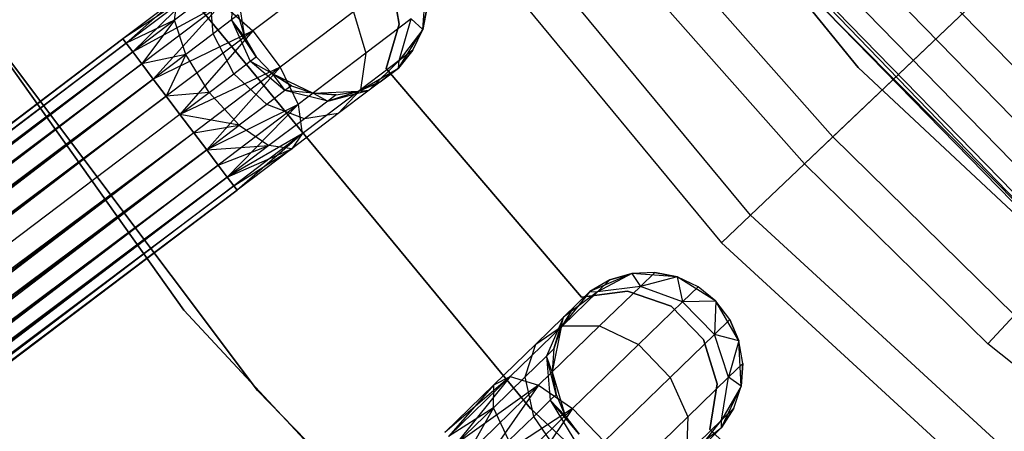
# Model space of a CAD drawing. Extents: x -102 to 101, y -101 to 102.
# Tile 48 of 256: x -36.92 to -26.6, y -29.49 to -25.18. Entities that reach past the tile are written whole.
import ezdxf

# ---------------------------------------------------------------- set-up
doc = ezdxf.new("R2010")
doc.units = 0
doc.header["$LTSCALE"] = 25.4
doc.layers.get('0').update_dxf_attribs({"linetype": 'CONTINUOUS'})

# ---------------------------------------------------------------- blocks, each defined once
blk = doc.blocks.new('NL2500012268_STL')
at = {"color": 0}
for p, q in [((72.01, -21.632, 333), (75.24, -25.602, 333)), ((75.24, -25.602, 335), (72.01, -21.632, 335)), ((75.24, -25.602, 335), (72.01, -21.632, 335)), ((72.01, -21.632, 333), (75.24, -25.602, 333)), ((74.975, -26.327, 322.5), (78.598, -22.88, 327.5)), ((74.975, -26.327, 322.5), (78.598, -22.88, 327.5)), ((74.112, -27.148, 323.005), (70.682, -23.01, 323.005)), ((74.112, -27.148, 323.005), (70.682, -23.01, 323.005)), ((78.455, -23.016, 329), (74.112, -27.148, 323.005)), ((78.455, -23.016, 329), (74.112, -27.148, 323.005)), ((70.341, -23.254, 299), (73.808, -27.437, 299)), ((70.341, -23.254, 299), (73.808, -27.437, 299)), ((64.792, -23.401, 336), (68.169, -28.141, 336)), ((68.169, -28.141, 337), (64.792, -23.401, 337)), ((64.792, -23.401, 336), (68.169, -28.141, 336)), ((68.169, -28.141, 337), (64.792, -23.401, 337)), ((74.108, -24.114, 299.167), (77.577, -27.701, 299.167)), ((74.108, -24.114, 299.167), (77.577, -27.701, 299.167)), ((75.466, -24.154, 314.167), (77.847, -26.591, 314.167)), ((75.466, -24.154, 314.167), (77.847, -26.591, 314.167)), ((65.447, -24.338, 336), (68.941, -28.985, 336)), ((68.941, -28.985, 328.5), (65.447, -24.338, 328.5)), ((65.447, -24.338, 336), (68.941, -28.985, 336)), ((68.941, -28.985, 328.5), (65.447, -24.338, 328.5)), ((74.975, -26.327, 322.5), (73.206, -24.332, 322.5)), ((74.975, -26.327, 322.5), (73.206, -24.332, 322.5)), ((77.586, -26.871, 314.091), (75.18, -24.408, 314.091)), ((77.586, -26.871, 314.091), (75.18, -24.408, 314.091)), ((68.687, -24.639, 328.952), (68.669, -25.101, 329.073)), ((68.687, -24.639, 328.952), (68.669, -25.101, 329.073)), ((69.66, -24.636, 327.399), (68.891, -25.216, 326.755)), ((69.66, -24.636, 327.399), (68.891, -25.216, 326.755)), ((70.428, -25.146, 335), (70.342, -24.669, 335)), ((70.342, -24.669, 333), (70.428, -25.146, 333)), ((70.342, -24.669, 333), (70.428, -25.146, 333)), ((70.428, -25.146, 335), (70.342, -24.669, 335)), ((74.678, -26.609, 299), (72.89, -24.594, 299)), ((74.678, -26.609, 299), (72.89, -24.594, 299)), ((77.365, -27.108, 313.874), (74.937, -24.623, 313.874)), ((77.365, -27.108, 313.874), (74.937, -24.623, 313.874)), ((70.673, -25.202, 335), (70.71, -24.725, 335)), ((70.673, -25.202, 335), (70.71, -24.725, 335)), ((77.217, -27.267, 313.55), (74.775, -24.767, 313.55)), ((77.217, -27.267, 313.55), (74.775, -24.767, 313.55)), ((68.283, -24.803, 327.325), (67.529, -25.3, 327.379)), ((68.283, -24.803, 327.325), (67.529, -25.3, 327.379)), ((68.103, -24.867, 327.764), (67.529, -25.3, 327.621)), ((68.103, -24.867, 327.764), (67.529, -25.3, 327.379)), ((68.103, -24.867, 327.764), (67.529, -25.3, 327.621)), ((68.103, -24.867, 327.764), (67.529, -25.3, 327.379)), ((68.283, -24.803, 327.325), (67.564, -25.346, 327.145)), ((68.283, -24.803, 327.325), (67.564, -25.346, 327.145)), ((68.103, -24.867, 327.764), (67.564, -25.346, 327.855)), ((68.103, -24.867, 327.764), (67.564, -25.346, 327.855)), ((68.283, -24.803, 327.325), (67.632, -25.436, 326.932)), ((68.283, -24.803, 327.325), (67.632, -25.436, 326.932)), ((68.44, -24.826, 328.487), (68.069, -25.106, 328.177)), ((68.44, -24.826, 328.487), (68.069, -25.106, 328.177)), ((68.069, -25.106, 328.177), (68.103, -24.867, 327.764)), ((68.069, -25.106, 328.177), (68.103, -24.867, 327.764)), ((71.804, -29.174, 336), (68.191, -24.802, 336)), ((68.191, -24.802, 328.5), (71.804, -29.174, 328.5)), ((68.191, -24.802, 328.5), (71.804, -29.174, 328.5)), ((71.804, -29.174, 336), (68.191, -24.802, 336)), ((68.477, -25.247, 328.712), (68.44, -24.826, 328.487)), ((68.477, -25.247, 328.712), (68.44, -24.826, 328.487)), ((68.727, -24.809, 335), (68.805, -25.281, 335)), ((68.727, -24.809, 335), (68.805, -25.281, 335)), ((77.165, -27.323, 313.167), (74.719, -24.818, 313.167)), ((74.719, -24.818, 313.167), (77.577, -27.701, 299.167)), ((74.719, -24.818, 313.167), (77.577, -27.701, 299.167)), ((77.165, -27.323, 313.167), (74.719, -24.818, 313.167)), ((68.567, -24.93, 326.961), (67.632, -25.436, 326.932)), ((68.567, -24.93, 326.961), (67.632, -25.436, 326.932)), ((68.567, -24.93, 326.961), (67.728, -25.563, 326.751)), ((68.567, -24.93, 326.961), (67.728, -25.563, 326.751)), ((68.567, -24.93, 326.961), (67.848, -25.722, 326.615)), ((68.567, -24.93, 326.961), (67.848, -25.722, 326.615)), ((68.567, -24.93, 326.961), (68.891, -25.216, 326.755)), ((68.567, -24.93, 326.961), (68.891, -25.216, 326.755)), ((70.673, -25.202, 329.5), (70.721, -24.965, 329.5)), ((70.721, -24.965, 329.5), (70.673, -25.202, 335)), ((70.721, -24.965, 329.5), (70.673, -25.202, 335)), ((70.673, -25.202, 329.5), (70.721, -24.965, 329.5)), ((68.737, -25.05, 329.5), (68.669, -25.101, 329.073)), ((68.737, -25.05, 329.5), (68.669, -25.101, 329.073)), ((68.737, -25.05, 329.5), (68.805, -25.281, 335)), ((68.737, -25.05, 329.5), (68.805, -25.281, 335)), ((68.737, -25.05, 329.5), (68.805, -25.281, 329.5)), ((68.737, -25.05, 329.5), (68.805, -25.281, 329.5)), ((69.948, -25.018, 327.399), (69.179, -25.598, 326.755)), ((69.948, -25.018, 327.399), (69.179, -25.598, 326.755)), ((69.948, -25.018, 327.399), (70.078, -25.451, 327.557)), ((69.948, -25.018, 327.399), (70.078, -25.451, 327.557)), ((68.069, -25.106, 328.177), (67.564, -25.346, 327.855)), ((68.069, -25.106, 328.177), (67.564, -25.346, 327.855)), ((68.069, -25.106, 328.177), (67.632, -25.436, 328.068)), ((68.069, -25.106, 328.177), (67.632, -25.436, 328.068)), ((68.069, -25.106, 328.177), (67.728, -25.563, 328.249)), ((68.069, -25.106, 328.177), (67.728, -25.563, 328.249)), ((68.188, -25.465, 328.47), (68.069, -25.106, 328.177)), ((68.188, -25.465, 328.47), (68.069, -25.106, 328.177)), ((68.669, -25.101, 329.073), (68.477, -25.247, 328.712)), ((68.669, -25.101, 329.073), (68.477, -25.247, 328.712)), ((68.669, -25.101, 329.073), (68.865, -25.536, 329.117)), ((68.926, -25.49, 329.5), (68.669, -25.101, 329.073)), ((68.805, -25.281, 329.5), (68.669, -25.101, 329.073)), ((68.926, -25.49, 329.5), (68.669, -25.101, 329.073)), ((68.805, -25.281, 329.5), (68.669, -25.101, 329.073)), ((68.669, -25.101, 329.073), (68.865, -25.536, 329.117)), ((70.554, -25.091, 328.448), (70.078, -25.451, 327.557)), ((70.554, -25.091, 328.448), (70.078, -25.451, 327.557)), ((70.291, -25.612, 335), (70.428, -25.146, 335)), ((70.428, -25.146, 333), (70.291, -25.612, 333)), ((70.428, -25.146, 333), (70.291, -25.612, 333)), ((70.291, -25.612, 335), (70.428, -25.146, 335)), ((70.427, -25.528, 328.599), (70.554, -25.091, 328.448)), ((70.427, -25.528, 328.599), (70.554, -25.091, 328.448)), ((70.428, -25.146, 335), (70.428, -25.146, 333)), ((70.428, -25.146, 335), (70.428, -25.146, 333)), ((70.673, -25.202, 329.5), (70.554, -25.091, 328.448)), ((70.673, -25.202, 329.5), (70.554, -25.091, 328.448)), ((68.891, -25.216, 326.755), (67.848, -25.722, 326.615)), ((68.891, -25.216, 326.755), (67.848, -25.722, 326.615)), ((68.891, -25.216, 326.755), (67.983, -25.902, 326.529)), ((68.891, -25.216, 326.755), (67.983, -25.902, 326.529)), ((68.891, -25.216, 326.755), (68.128, -26.093, 326.5)), ((68.891, -25.216, 326.755), (68.128, -26.093, 326.5)), ((68.477, -25.247, 328.712), (68.188, -25.465, 328.47)), ((68.477, -25.247, 328.712), (68.188, -25.465, 328.47)), ((68.692, -25.666, 328.793), (68.477, -25.247, 328.712)), ((68.692, -25.666, 328.793), (68.477, -25.247, 328.712)), ((68.805, -25.281, 335), (68.926, -25.49, 335)), ((68.805, -25.281, 329.5), (68.805, -25.281, 335)), ((68.805, -25.281, 329.5), (68.805, -25.281, 335)), ((68.805, -25.281, 329.5), (68.926, -25.49, 329.5)), ((68.805, -25.281, 335), (68.926, -25.49, 335)), ((68.805, -25.281, 329.5), (68.926, -25.49, 329.5)), ((68.891, -25.216, 326.755), (69.179, -25.598, 326.755)), ((68.891, -25.216, 326.755), (69.179, -25.598, 326.755)), ((70.418, -25.607, 335), (70.673, -25.202, 335)), ((70.418, -25.607, 335), (70.673, -25.202, 335)), ((70.673, -25.202, 329.5), (70.427, -25.528, 328.599)), ((70.673, -25.202, 329.5), (70.427, -25.528, 328.599)), ((70.57, -25.42, 329.5), (70.673, -25.202, 335)), ((70.57, -25.42, 329.5), (70.673, -25.202, 329.5)), ((70.57, -25.42, 329.5), (70.673, -25.202, 335)), ((70.57, -25.42, 329.5), (70.673, -25.202, 329.5)), ((70.673, -25.202, 329.5), (70.673, -25.202, 335)), ((70.673, -25.202, 329.5), (70.673, -25.202, 335)), ((67.529, -25.3, 327.379), (37.699, -47.827, 327.379)), ((67.529, -25.3, 327.621), (37.699, -47.827, 327.379)), ((67.529, -25.3, 327.621), (37.699, -47.827, 327.379)), ((67.529, -25.3, 327.379), (37.699, -47.827, 327.379)), ((37.699, -47.827, 327.379), (67.564, -25.346, 327.145)), ((37.699, -47.827, 327.379), (67.564, -25.346, 327.145)), ((37.734, -47.873, 327.855), (67.529, -25.3, 327.621)), ((37.734, -47.873, 327.855), (67.529, -25.3, 327.621)), ((67.564, -25.346, 327.855), (37.734, -47.873, 327.855)), ((67.564, -25.346, 327.855), (37.734, -47.873, 327.855)), ((67.564, -25.346, 327.145), (37.801, -47.963, 326.932)), ((67.564, -25.346, 327.145), (37.801, -47.963, 326.932)), ((67.529, -25.3, 327.621), (67.564, -25.346, 327.855)), ((67.564, -25.346, 327.145), (67.529, -25.3, 327.379)), ((67.564, -25.346, 327.145), (67.529, -25.3, 327.379)), ((67.529, -25.3, 327.621), (67.564, -25.346, 327.855)), ((67.564, -25.346, 327.855), (67.632, -25.436, 328.068)), ((67.632, -25.436, 326.932), (67.564, -25.346, 327.145)), ((67.632, -25.436, 326.932), (67.564, -25.346, 327.145)), ((67.564, -25.346, 327.855), (67.632, -25.436, 328.068)), ((67.632, -25.436, 328.068), (37.734, -47.873, 327.855)), ((67.632, -25.436, 328.068), (37.734, -47.873, 327.855)), ((67.632, -25.436, 326.932), (37.801, -47.963, 326.932)), ((67.632, -25.436, 326.932), (37.801, -47.963, 326.932)), ((37.897, -48.09, 328.249), (67.632, -25.436, 328.068)), ((37.897, -48.09, 328.249), (67.632, -25.436, 328.068)), ((67.632, -25.436, 328.068), (67.728, -25.563, 328.249)), ((67.728, -25.563, 326.751), (67.632, -25.436, 326.932)), ((67.728, -25.563, 326.751), (67.632, -25.436, 326.932)), ((67.632, -25.436, 328.068), (67.728, -25.563, 328.249)), ((68.188, -25.465, 328.47), (67.728, -25.563, 328.249)), ((68.188, -25.465, 328.47), (67.728, -25.563, 328.249)), ((68.188, -25.465, 328.47), (67.848, -25.722, 328.385)), ((68.188, -25.465, 328.47), (67.848, -25.722, 328.385)), ((68.188, -25.465, 328.47), (67.983, -25.902, 328.471)), ((68.188, -25.465, 328.47), (67.983, -25.902, 328.471)), ((68.433, -25.862, 328.576), (68.188, -25.465, 328.47)), ((68.433, -25.862, 328.576), (68.188, -25.465, 328.47)), ((68.865, -25.536, 329.117), (68.926, -25.49, 329.5)), ((68.865, -25.536, 329.117), (68.926, -25.49, 329.5)), ((68.926, -25.49, 335), (69.093, -25.663, 335)), ((68.926, -25.49, 329.5), (68.926, -25.49, 335)), ((68.926, -25.49, 329.5), (68.926, -25.49, 335)), ((68.926, -25.49, 329.5), (69.093, -25.663, 329.5)), ((68.926, -25.49, 335), (69.093, -25.663, 335)), ((68.926, -25.49, 329.5), (69.093, -25.663, 329.5)), ((70.078, -25.451, 327.557), (69.367, -25.988, 326.961)), ((70.078, -25.451, 327.557), (69.367, -25.988, 326.961)), ((70.078, -25.451, 327.557), (70.02, -25.835, 327.835)), ((70.078, -25.451, 327.557), (70.02, -25.835, 327.835)), ((70.418, -25.607, 329.5), (70.57, -25.42, 329.5)), ((70.57, -25.42, 329.5), (70.418, -25.607, 335)), ((70.57, -25.42, 329.5), (70.418, -25.607, 335)), ((70.418, -25.607, 329.5), (70.57, -25.42, 329.5)), ((70.57, -25.42, 329.5), (70.427, -25.528, 328.599)), ((70.57, -25.42, 329.5), (70.427, -25.528, 328.599)), ((37.801, -47.963, 326.932), (67.728, -25.563, 326.751)), ((37.801, -47.963, 326.932), (67.728, -25.563, 326.751)), ((67.728, -25.563, 328.249), (37.897, -48.09, 328.249)), ((67.728, -25.563, 328.249), (37.897, -48.09, 328.249)), ((67.728, -25.563, 326.751), (38.017, -48.249, 326.615)), ((67.728, -25.563, 326.751), (38.017, -48.249, 326.615)), ((67.728, -25.563, 328.249), (67.848, -25.722, 328.385)), ((67.848, -25.722, 326.615), (67.728, -25.563, 326.751)), ((67.848, -25.722, 326.615), (67.728, -25.563, 326.751)), ((67.728, -25.563, 328.249), (67.848, -25.722, 328.385)), ((69.179, -25.598, 326.755), (68.128, -26.093, 326.5)), ((69.179, -25.598, 326.755), (68.128, -26.093, 326.5)), ((69.179, -25.598, 326.755), (68.272, -26.284, 326.529)), ((69.179, -25.598, 326.755), (68.272, -26.284, 326.529)), ((69.179, -25.598, 326.755), (68.408, -26.463, 326.615)), ((69.179, -25.598, 326.755), (68.408, -26.463, 326.615)), ((68.692, -25.666, 328.793), (68.865, -25.536, 329.117)), ((68.692, -25.666, 328.793), (68.865, -25.536, 329.117)), ((69.229, -25.843, 329.073), (68.865, -25.536, 329.117)), ((69.229, -25.843, 329.073), (68.865, -25.536, 329.117)), ((69.093, -25.663, 329.5), (68.865, -25.536, 329.117)), ((69.093, -25.663, 329.5), (68.865, -25.536, 329.117)), ((69.179, -25.598, 326.755), (69.367, -25.988, 326.961)), ((69.179, -25.598, 326.755), (69.367, -25.988, 326.961)), ((70.004, -25.847, 335), (70.418, -25.607, 335)), ((70.004, -25.847, 335), (70.418, -25.607, 335)), ((70.427, -25.528, 328.599), (70.02, -25.835, 327.835)), ((70.427, -25.528, 328.599), (70.02, -25.835, 327.835)), ((70.112, -25.838, 328.781), (70.427, -25.528, 328.599)), ((70.112, -25.838, 328.781), (70.427, -25.528, 328.599)), ((70.418, -25.607, 329.5), (70.112, -25.838, 328.781)), ((70.418, -25.607, 329.5), (70.112, -25.838, 328.781)), ((70.226, -25.752, 329.5), (70.418, -25.607, 335)), ((70.226, -25.752, 329.5), (70.418, -25.607, 335)), ((70.418, -25.607, 329.5), (70.427, -25.528, 328.599)), ((70.418, -25.607, 329.5), (70.427, -25.528, 328.599)), ((70.418, -25.607, 329.5), (70.418, -25.607, 335)), ((70.418, -25.607, 329.5), (70.418, -25.607, 335)), ((75.24, -25.602, 333), (78.98, -29.095, 333)), ((78.98, -29.095, 335), (75.24, -25.602, 335)), ((75.24, -25.602, 335), (75.24, -25.602, 333)), ((75.24, -25.602, 335), (75.24, -25.602, 333)), ((78.98, -29.095, 335), (75.24, -25.602, 335)), ((75.24, -25.602, 333), (78.98, -29.095, 333)), ((68.433, -25.862, 328.576), (68.692, -25.666, 328.793)), ((68.433, -25.862, 328.576), (68.692, -25.666, 328.793)), ((69.037, -25.989, 328.712), (68.692, -25.666, 328.793)), ((69.037, -25.989, 328.712), (68.692, -25.666, 328.793)), ((69.093, -25.663, 335), (69.526, -25.868, 335)), ((69.093, -25.663, 329.5), (69.093, -25.663, 335)), ((69.093, -25.663, 329.5), (69.093, -25.663, 335)), ((69.093, -25.663, 329.5), (69.297, -25.792, 329.5)), ((69.297, -25.792, 329.5), (69.093, -25.663, 335)), ((69.297, -25.792, 329.5), (69.093, -25.663, 335)), ((69.093, -25.663, 335), (69.526, -25.868, 335)), ((69.093, -25.663, 329.5), (69.297, -25.792, 329.5)), ((69.093, -25.663, 329.5), (69.229, -25.843, 329.073)), ((69.093, -25.663, 329.5), (69.229, -25.843, 329.073)), ((72.339, -28.006, 335), (70.291, -25.612, 335)), ((70.291, -25.612, 335), (70.291, -25.612, 333)), ((70.291, -25.612, 333), (72.339, -28.006, 333)), ((70.291, -25.612, 335), (70.291, -25.612, 333)), ((70.291, -25.612, 333), (72.339, -28.006, 333)), ((72.339, -28.006, 335), (70.291, -25.612, 335)), ((67.848, -25.722, 328.385), (37.897, -48.09, 328.249)), ((67.848, -25.722, 328.385), (37.897, -48.09, 328.249)), ((67.848, -25.722, 326.615), (38.017, -48.249, 326.615)), ((67.848, -25.722, 326.615), (38.017, -48.249, 326.615)), ((38.153, -48.429, 328.471), (67.848, -25.722, 328.385)), ((38.153, -48.429, 328.471), (67.848, -25.722, 328.385)), ((67.848, -25.722, 328.385), (67.983, -25.902, 328.471)), ((67.983, -25.902, 326.529), (67.848, -25.722, 326.615)), ((67.983, -25.902, 326.529), (67.848, -25.722, 326.615)), ((67.848, -25.722, 328.385), (67.983, -25.902, 328.471)), ((69.297, -25.792, 329.5), (69.229, -25.843, 329.073)), ((69.297, -25.792, 329.5), (69.229, -25.843, 329.073)), ((69.297, -25.792, 329.5), (69.526, -25.868, 335)), ((69.297, -25.792, 329.5), (69.526, -25.868, 329.5)), ((69.297, -25.792, 329.5), (69.526, -25.868, 335)), ((69.297, -25.792, 329.5), (69.526, -25.868, 329.5)), ((70.004, -25.847, 329.5), (70.226, -25.752, 329.5)), ((70.226, -25.752, 329.5), (70.004, -25.847, 335)), ((70.226, -25.752, 329.5), (70.004, -25.847, 335)), ((70.004, -25.847, 329.5), (70.226, -25.752, 329.5)), ((70.226, -25.752, 329.5), (70.112, -25.838, 328.781)), ((70.226, -25.752, 329.5), (70.112, -25.838, 328.781)), ((38.017, -48.249, 326.615), (67.983, -25.902, 326.529)), ((38.017, -48.249, 326.615), (67.983, -25.902, 326.529)), ((67.983, -25.902, 328.471), (38.153, -48.429, 328.471)), ((67.983, -25.902, 328.471), (38.153, -48.429, 328.471)), ((67.983, -25.902, 326.529), (38.297, -48.62, 326.5)), ((67.983, -25.902, 326.529), (38.297, -48.62, 326.5)), ((68.433, -25.862, 328.576), (67.983, -25.902, 328.471)), ((68.433, -25.862, 328.576), (67.983, -25.902, 328.471)), ((67.983, -25.902, 328.471), (68.128, -26.093, 328.5)), ((68.128, -26.093, 326.5), (67.983, -25.902, 326.529)), ((67.983, -25.902, 328.471), (68.128, -26.093, 328.5)), ((68.128, -26.093, 326.5), (67.983, -25.902, 326.529)), ((68.128, -26.093, 328.5), (68.433, -25.862, 328.576)), ((68.128, -26.093, 328.5), (68.433, -25.862, 328.576)), ((68.748, -26.206, 328.47), (68.433, -25.862, 328.576)), ((68.748, -26.206, 328.47), (68.433, -25.862, 328.576)), ((69.229, -25.843, 329.073), (69.037, -25.989, 328.712)), ((69.229, -25.843, 329.073), (69.037, -25.989, 328.712)), ((69.679, -25.952, 328.952), (69.229, -25.843, 329.073)), ((69.526, -25.868, 329.5), (69.229, -25.843, 329.073)), ((69.679, -25.952, 328.952), (69.229, -25.843, 329.073)), ((69.526, -25.868, 329.5), (69.229, -25.843, 329.073)), ((70.02, -25.835, 327.835), (69.41, -26.296, 327.325)), ((70.02, -25.835, 327.835), (69.41, -26.296, 327.325)), ((69.526, -25.868, 335), (70.004, -25.847, 335)), ((69.526, -25.868, 335), (70.004, -25.847, 335)), ((69.526, -25.868, 329.5), (69.526, -25.868, 335)), ((69.526, -25.868, 329.5), (69.526, -25.868, 335)), ((69.526, -25.868, 329.5), (69.766, -25.886, 329.5)), ((69.766, -25.886, 329.5), (69.526, -25.868, 335)), ((69.766, -25.886, 329.5), (69.526, -25.868, 335)), ((69.526, -25.868, 329.5), (69.766, -25.886, 329.5)), ((69.526, -25.868, 329.5), (69.679, -25.952, 328.952)), ((69.526, -25.868, 329.5), (69.679, -25.952, 328.952)), ((69.679, -25.952, 328.952), (70.112, -25.838, 328.781)), ((69.679, -25.952, 328.952), (70.112, -25.838, 328.781)), ((70.004, -25.847, 329.5), (69.679, -25.952, 328.952)), ((70.004, -25.847, 329.5), (69.679, -25.952, 328.952)), ((69.766, -25.886, 329.5), (69.679, -25.952, 328.952)), ((69.766, -25.886, 329.5), (69.679, -25.952, 328.952)), ((69.766, -25.886, 329.5), (70.004, -25.847, 335)), ((69.766, -25.886, 329.5), (70.004, -25.847, 329.5)), ((69.766, -25.886, 329.5), (70.004, -25.847, 335)), ((69.766, -25.886, 329.5), (70.004, -25.847, 329.5)), ((70.02, -25.835, 327.835), (69.786, -26.084, 328.171)), ((70.02, -25.835, 327.835), (69.786, -26.084, 328.171)), ((70.112, -25.838, 328.781), (69.786, -26.084, 328.171)), ((70.112, -25.838, 328.781), (69.786, -26.084, 328.171)), ((70.004, -25.847, 329.5), (70.112, -25.838, 328.781)), ((70.004, -25.847, 329.5), (70.112, -25.838, 328.781)), ((70.004, -25.847, 329.5), (70.004, -25.847, 335)), ((70.004, -25.847, 329.5), (70.004, -25.847, 335)), ((69.367, -25.988, 326.961), (68.408, -26.463, 326.615)), ((69.367, -25.988, 326.961), (68.408, -26.463, 326.615)), ((69.367, -25.988, 326.961), (68.527, -26.622, 326.751)), ((69.367, -25.988, 326.961), (68.527, -26.622, 326.751)), ((69.367, -25.988, 326.961), (68.624, -26.749, 326.932)), ((69.367, -25.988, 326.961), (68.624, -26.749, 326.932)), ((69.037, -25.989, 328.712), (68.748, -26.206, 328.47)), ((69.037, -25.989, 328.712), (68.748, -26.206, 328.47)), ((69.432, -26.139, 328.487), (69.037, -25.989, 328.712)), ((69.432, -26.139, 328.487), (69.037, -25.989, 328.712)), ((69.367, -25.988, 326.961), (69.41, -26.296, 327.325)), ((69.367, -25.988, 326.961), (69.41, -26.296, 327.325)), ((69.679, -25.952, 328.952), (69.432, -26.139, 328.487)), ((69.679, -25.952, 328.952), (69.432, -26.139, 328.487)), ((68.128, -26.093, 328.5), (38.297, -48.62, 328.5)), ((68.128, -26.093, 328.5), (38.297, -48.62, 328.5)), ((68.128, -26.093, 326.5), (38.297, -48.62, 326.5)), ((68.128, -26.093, 326.5), (38.297, -48.62, 326.5)), ((68.272, -26.284, 326.529), (68.128, -26.093, 326.5)), ((68.128, -26.093, 328.5), (68.272, -26.284, 328.471)), ((68.748, -26.206, 328.47), (68.128, -26.093, 328.5)), ((68.748, -26.206, 328.47), (68.128, -26.093, 328.5)), ((68.128, -26.093, 328.5), (68.272, -26.284, 328.471)), ((68.272, -26.284, 326.529), (68.128, -26.093, 326.5)), ((69.786, -26.084, 328.171), (69.3, -26.451, 327.764)), ((69.786, -26.084, 328.171), (69.3, -26.451, 327.764)), ((69.786, -26.084, 328.171), (69.432, -26.139, 328.487)), ((69.786, -26.084, 328.171), (69.432, -26.139, 328.487)), ((68.272, -26.284, 328.471), (68.748, -26.206, 328.47)), ((68.272, -26.284, 328.471), (68.748, -26.206, 328.47)), ((68.408, -26.463, 328.385), (68.748, -26.206, 328.47)), ((68.408, -26.463, 328.385), (68.748, -26.206, 328.47)), ((68.748, -26.206, 328.47), (69.061, -26.419, 328.177)), ((68.748, -26.206, 328.47), (69.061, -26.419, 328.177)), ((69.432, -26.139, 328.487), (69.061, -26.419, 328.177)), ((69.432, -26.139, 328.487), (69.061, -26.419, 328.177)), ((68.272, -26.284, 326.529), (38.297, -48.62, 326.5)), ((68.272, -26.284, 326.529), (38.297, -48.62, 326.5)), ((68.272, -26.284, 328.471), (38.441, -48.811, 328.471)), ((68.272, -26.284, 328.471), (38.441, -48.811, 328.471)), ((68.272, -26.284, 326.529), (38.577, -48.991, 326.615)), ((68.272, -26.284, 326.529), (38.577, -48.991, 326.615)), ((68.408, -26.463, 326.615), (68.272, -26.284, 326.529)), ((68.272, -26.284, 328.471), (68.408, -26.463, 328.385)), ((68.272, -26.284, 328.471), (68.408, -26.463, 328.385)), ((68.408, -26.463, 326.615), (68.272, -26.284, 326.529)), ((69.41, -26.296, 327.325), (68.624, -26.749, 326.932)), ((69.41, -26.296, 327.325), (68.624, -26.749, 326.932)), ((69.41, -26.296, 327.325), (68.691, -26.839, 327.145)), ((69.41, -26.296, 327.325), (68.691, -26.839, 327.145)), ((69.41, -26.296, 327.325), (68.726, -26.885, 327.379)), ((69.41, -26.296, 327.325), (68.726, -26.885, 327.379)), ((69.41, -26.296, 327.325), (69.3, -26.451, 327.764)), ((69.41, -26.296, 327.325), (69.3, -26.451, 327.764)), ((74.678, -26.609, 299), (74.975, -26.327, 322.5)), ((74.678, -26.609, 299), (74.975, -26.327, 322.5)), ((76.878, -28.193, 322.5), (74.975, -26.327, 322.5)), ((76.878, -28.193, 322.5), (74.975, -26.327, 322.5)), ((68.408, -26.463, 328.385), (69.061, -26.419, 328.177)), ((68.408, -26.463, 328.385), (69.061, -26.419, 328.177)), ((68.527, -26.622, 328.249), (69.061, -26.419, 328.177)), ((68.527, -26.622, 328.249), (69.061, -26.419, 328.177)), ((69.061, -26.419, 328.177), (68.624, -26.749, 328.068)), ((69.061, -26.419, 328.177), (68.624, -26.749, 328.068)), ((69.3, -26.451, 327.764), (69.061, -26.419, 328.177)), ((69.3, -26.451, 327.764), (69.061, -26.419, 328.177)), ((68.408, -26.463, 328.385), (38.441, -48.811, 328.471)), ((68.408, -26.463, 328.385), (38.441, -48.811, 328.471)), ((68.408, -26.463, 326.615), (38.577, -48.991, 326.615)), ((68.408, -26.463, 326.615), (38.577, -48.991, 326.615)), ((38.697, -49.149, 328.249), (68.408, -26.463, 328.385)), ((38.697, -49.149, 328.249), (68.408, -26.463, 328.385)), ((68.527, -26.622, 326.751), (68.408, -26.463, 326.615)), ((68.408, -26.463, 328.385), (68.527, -26.622, 328.249)), ((68.408, -26.463, 328.385), (68.527, -26.622, 328.249)), ((68.527, -26.622, 326.751), (68.408, -26.463, 326.615)), ((68.624, -26.749, 328.068), (69.3, -26.451, 327.764)), ((68.624, -26.749, 328.068), (69.3, -26.451, 327.764)), ((68.691, -26.839, 327.855), (69.3, -26.451, 327.764)), ((68.691, -26.839, 327.855), (69.3, -26.451, 327.764)), ((69.3, -26.451, 327.764), (68.726, -26.885, 327.379)), ((69.3, -26.451, 327.764), (68.726, -26.885, 327.621)), ((69.3, -26.451, 327.764), (68.726, -26.885, 327.379)), ((69.3, -26.451, 327.764), (68.726, -26.885, 327.621)), ((38.577, -48.991, 326.615), (68.527, -26.622, 326.751)), ((38.577, -48.991, 326.615), (68.527, -26.622, 326.751)), ((68.527, -26.622, 328.249), (38.697, -49.149, 328.249)), ((68.527, -26.622, 328.249), (38.697, -49.149, 328.249)), ((68.527, -26.622, 326.751), (38.793, -49.276, 326.932)), ((68.527, -26.622, 326.751), (38.793, -49.276, 326.932)), ((68.624, -26.749, 326.932), (68.527, -26.622, 326.751)), ((68.527, -26.622, 328.249), (68.624, -26.749, 328.068)), ((68.527, -26.622, 328.249), (68.624, -26.749, 328.068)), ((68.624, -26.749, 326.932), (68.527, -26.622, 326.751)), ((76.601, -28.496, 299), (74.678, -26.609, 299)), ((76.601, -28.496, 299), (74.678, -26.609, 299)), ((68.624, -26.749, 328.068), (38.697, -49.149, 328.249)), ((68.624, -26.749, 328.068), (38.697, -49.149, 328.249)), ((68.624, -26.749, 326.932), (38.793, -49.276, 326.932)), ((68.624, -26.749, 326.932), (38.793, -49.276, 326.932)), ((38.793, -49.276, 326.932), (68.691, -26.839, 327.145)), ((38.793, -49.276, 326.932), (68.691, -26.839, 327.145)), ((38.861, -49.366, 327.855), (68.624, -26.749, 328.068)), ((38.861, -49.366, 327.855), (68.624, -26.749, 328.068)), ((68.691, -26.839, 327.855), (38.861, -49.366, 327.855)), ((68.691, -26.839, 327.855), (38.861, -49.366, 327.855)), ((68.691, -26.839, 327.145), (38.895, -49.412, 327.379)), ((68.691, -26.839, 327.145), (38.895, -49.412, 327.379)), ((68.691, -26.839, 327.145), (68.624, -26.749, 326.932)), ((68.624, -26.749, 328.068), (68.691, -26.839, 327.855)), ((68.624, -26.749, 328.068), (68.691, -26.839, 327.855)), ((68.691, -26.839, 327.145), (68.624, -26.749, 326.932)), ((68.726, -26.885, 327.379), (68.691, -26.839, 327.145)), ((68.691, -26.839, 327.855), (68.726, -26.885, 327.621)), ((68.691, -26.839, 327.855), (68.726, -26.885, 327.621)), ((68.726, -26.885, 327.379), (68.691, -26.839, 327.145)), ((68.726, -26.885, 327.621), (38.861, -49.366, 327.855)), ((68.726, -26.885, 327.621), (38.861, -49.366, 327.855)), ((38.895, -49.412, 327.379), (68.726, -26.885, 327.621)), ((68.726, -26.885, 327.379), (38.895, -49.412, 327.379)), ((38.895, -49.412, 327.379), (68.726, -26.885, 327.621)), ((68.726, -26.885, 327.379), (38.895, -49.412, 327.379)), ((74.112, -27.148, 323.005), (73.808, -27.437, 299)), ((74.112, -27.148, 323.005), (73.808, -27.437, 299)), ((78.073, -30.78, 323.005), (74.112, -27.148, 323.005)), ((78.073, -30.78, 323.005), (74.112, -27.148, 323.005)), ((73.808, -27.437, 299), (77.812, -31.108, 299)), ((73.808, -27.437, 299), (77.812, -31.108, 299)), ((72.866, -27.758, 335), (72.426, -27.948, 335)), ((72.866, -27.758, 335), (72.426, -27.948, 335)), ((72.866, -27.758, 329.5), (72.506, -27.951, 328.599)), ((72.866, -27.758, 329.5), (72.506, -27.951, 328.599)), ((72.866, -27.758, 329.5), (72.635, -27.826, 329.5)), ((72.635, -27.826, 329.5), (72.866, -27.758, 335)), ((72.635, -27.826, 329.5), (72.866, -27.758, 335)), ((72.866, -27.758, 329.5), (72.635, -27.826, 329.5)), ((73.107, -27.747, 329.5), (72.866, -27.758, 335)), ((73.107, -27.747, 329.5), (72.866, -27.758, 329.5)), ((73.107, -27.747, 329.5), (72.866, -27.758, 335)), ((73.107, -27.747, 329.5), (72.866, -27.758, 329.5)), ((73.343, -27.794, 335), (72.866, -27.758, 335)), ((73.343, -27.794, 335), (72.866, -27.758, 335)), ((72.866, -27.758, 329.5), (72.866, -27.758, 335)), ((72.866, -27.758, 329.5), (72.866, -27.758, 335)), ((72.866, -27.758, 329.5), (72.956, -27.893, 328.448)), ((72.866, -27.758, 329.5), (72.956, -27.893, 328.448)), ((73.107, -27.747, 329.5), (72.956, -27.893, 328.448)), ((73.107, -27.747, 329.5), (72.956, -27.893, 328.448)), ((73.343, -27.794, 329.5), (73.107, -27.747, 329.5)), ((73.107, -27.747, 329.5), (73.343, -27.794, 335)), ((73.107, -27.747, 329.5), (73.343, -27.794, 335)), ((73.343, -27.794, 329.5), (73.107, -27.747, 329.5)), ((72.635, -27.826, 329.5), (72.426, -27.948, 335)), ((72.635, -27.826, 329.5), (72.426, -27.948, 329.5)), ((72.635, -27.826, 329.5), (72.426, -27.948, 335)), ((72.635, -27.826, 329.5), (72.426, -27.948, 329.5)), ((72.635, -27.826, 329.5), (72.506, -27.951, 328.599)), ((72.635, -27.826, 329.5), (72.506, -27.951, 328.599)), ((73.343, -27.794, 329.5), (72.956, -27.893, 328.448)), ((73.343, -27.794, 329.5), (72.956, -27.893, 328.448)), ((73.749, -28.048, 335), (73.343, -27.794, 335)), ((73.749, -28.048, 335), (73.343, -27.794, 335)), ((73.561, -27.897, 329.5), (73.343, -27.794, 335)), ((73.561, -27.897, 329.5), (73.343, -27.794, 329.5)), ((73.343, -27.794, 329.5), (73.343, -27.794, 335)), ((73.561, -27.897, 329.5), (73.343, -27.794, 335)), ((73.343, -27.794, 329.5), (73.343, -27.794, 335)), ((73.343, -27.794, 329.5), (73.399, -28.054, 328.363)), ((73.561, -27.897, 329.5), (73.343, -27.794, 329.5)), ((73.343, -27.794, 329.5), (73.399, -28.054, 328.363)), ((72.426, -27.948, 335), (72.125, -28.32, 335)), ((72.426, -27.948, 335), (72.125, -28.32, 335)), ((72.506, -27.951, 328.599), (72.139, -28.306, 327.835)), ((72.506, -27.951, 328.599), (72.139, -28.306, 327.835)), ((72.426, -27.948, 329.5), (72.151, -28.215, 328.781)), ((72.426, -27.948, 329.5), (72.151, -28.215, 328.781)), ((72.506, -27.951, 328.599), (72.151, -28.215, 328.781)), ((72.506, -27.951, 328.599), (72.151, -28.215, 328.781)), ((72.253, -28.116, 329.5), (72.426, -27.948, 335)), ((72.253, -28.116, 329.5), (72.426, -27.948, 335)), ((72.821, -27.942, 335), (72.339, -28.006, 335)), ((72.339, -28.006, 333), (72.821, -27.942, 333)), ((72.339, -28.006, 333), (72.821, -27.942, 333)), ((72.821, -27.942, 335), (72.339, -28.006, 335)), ((72.426, -27.948, 329.5), (72.426, -27.948, 335)), ((72.426, -27.948, 329.5), (72.426, -27.948, 335)), ((72.426, -27.948, 329.5), (72.506, -27.951, 328.599)), ((72.426, -27.948, 329.5), (72.506, -27.951, 328.599)), ((72.956, -27.893, 328.448), (72.506, -27.951, 328.599)), ((72.956, -27.893, 328.448), (72.506, -27.951, 328.599)), ((72.956, -27.893, 328.448), (72.529, -28.308, 327.557)), ((72.956, -27.893, 328.448), (72.529, -28.308, 327.557)), ((73.28, -28.101, 335), (72.821, -27.942, 335)), ((72.821, -27.942, 335), (72.821, -27.942, 333)), ((72.821, -27.942, 333), (73.28, -28.101, 333)), ((72.821, -27.942, 335), (72.821, -27.942, 333)), ((72.821, -27.942, 333), (73.28, -28.101, 333)), ((73.28, -28.101, 335), (72.821, -27.942, 335)), ((73.399, -28.054, 328.363), (72.956, -27.893, 328.448)), ((73.399, -28.054, 328.363), (72.956, -27.893, 328.448)), ((73.561, -27.897, 329.5), (73.399, -28.054, 328.363)), ((73.561, -27.897, 329.5), (73.399, -28.054, 328.363)), ((73.749, -28.048, 335), (73.561, -27.897, 329.5)), ((73.749, -28.048, 329.5), (73.561, -27.897, 329.5)), ((73.749, -28.048, 335), (73.561, -27.897, 329.5)), ((73.749, -28.048, 329.5), (73.561, -27.897, 329.5)), ((72.339, -28.006, 335), (72.339, -28.006, 333)), ((72.339, -28.006, 335), (72.339, -28.006, 333)), ((73.399, -28.054, 328.363), (72.937, -28.503, 327.399)), ((73.399, -28.054, 328.363), (72.937, -28.503, 327.399)), ((73.749, -28.048, 329.5), (73.399, -28.054, 328.363)), ((73.749, -28.048, 329.5), (73.399, -28.054, 328.363)), ((73.732, -28.398, 328.363), (73.399, -28.054, 328.363)), ((73.732, -28.398, 328.363), (73.399, -28.054, 328.363)), ((73.749, -28.048, 329.5), (73.732, -28.398, 328.363)), ((73.749, -28.048, 329.5), (73.732, -28.398, 328.363)), ((73.99, -28.462, 335), (73.749, -28.048, 335)), ((73.895, -28.24, 329.5), (73.749, -28.048, 335)), ((73.99, -28.462, 335), (73.749, -28.048, 335)), ((73.895, -28.24, 329.5), (73.749, -28.048, 335)), ((73.895, -28.24, 329.5), (73.749, -28.048, 329.5)), ((73.749, -28.048, 329.5), (73.749, -28.048, 335)), ((73.749, -28.048, 329.5), (73.749, -28.048, 335)), ((73.895, -28.24, 329.5), (73.749, -28.048, 329.5)), ((68.169, -28.141, 336), (68.169, -28.141, 337)), ((68.169, -28.141, 336), (72.137, -32.401, 336)), ((72.137, -32.401, 337), (68.169, -28.141, 337)), ((68.169, -28.141, 336), (68.169, -28.141, 337)), ((68.169, -28.141, 336), (72.137, -32.401, 336)), ((72.137, -32.401, 337), (68.169, -28.141, 337)), ((72.253, -28.116, 329.5), (72.125, -28.32, 335)), ((72.253, -28.116, 329.5), (72.125, -28.32, 329.5)), ((72.253, -28.116, 329.5), (72.125, -28.32, 335)), ((72.253, -28.116, 329.5), (72.125, -28.32, 329.5)), ((72.253, -28.116, 329.5), (72.151, -28.215, 328.781)), ((72.253, -28.116, 329.5), (72.151, -28.215, 328.781)), ((73.618, -28.45, 335), (73.28, -28.101, 335)), ((73.28, -28.101, 335), (73.28, -28.101, 333)), ((73.28, -28.101, 333), (73.618, -28.45, 333)), ((73.28, -28.101, 335), (73.28, -28.101, 333)), ((73.28, -28.101, 333), (73.618, -28.45, 333)), ((73.618, -28.45, 335), (73.28, -28.101, 335)), ((72.151, -28.215, 328.781), (71.858, -28.499, 328.171)), ((72.151, -28.215, 328.781), (71.858, -28.499, 328.171)), ((72.151, -28.215, 328.781), (71.972, -28.625, 328.952)), ((72.151, -28.215, 328.781), (71.972, -28.625, 328.952)), ((72.05, -28.549, 329.5), (72.151, -28.215, 328.781)), ((72.05, -28.549, 329.5), (72.151, -28.215, 328.781)), ((72.125, -28.32, 329.5), (72.151, -28.215, 328.781)), ((72.125, -28.32, 329.5), (72.151, -28.215, 328.781)), ((73.895, -28.24, 329.5), (73.732, -28.398, 328.363)), ((73.895, -28.24, 329.5), (73.732, -28.398, 328.363)), ((73.99, -28.462, 329.5), (73.895, -28.24, 329.5)), ((73.895, -28.24, 329.5), (73.99, -28.462, 335)), ((73.895, -28.24, 329.5), (73.99, -28.462, 335)), ((73.99, -28.462, 329.5), (73.895, -28.24, 329.5)), ((76.601, -28.496, 299), (76.878, -28.193, 322.5)), ((76.601, -28.496, 299), (76.878, -28.193, 322.5)), ((72.139, -28.306, 327.835), (71.591, -28.838, 327.325)), ((72.139, -28.306, 327.835), (71.591, -28.838, 327.325)), ((71.858, -28.499, 328.171), (72.139, -28.306, 327.835)), ((71.858, -28.499, 328.171), (72.139, -28.306, 327.835)), ((72.529, -28.308, 327.557), (71.889, -28.929, 326.961)), ((72.529, -28.308, 327.557), (71.889, -28.929, 326.961)), ((72.125, -28.32, 335), (72.032, -28.79, 335)), ((72.125, -28.32, 335), (72.032, -28.79, 335)), ((72.125, -28.32, 329.5), (72.05, -28.549, 329.5)), ((72.05, -28.549, 329.5), (72.125, -28.32, 335)), ((72.05, -28.549, 329.5), (72.125, -28.32, 335)), ((72.125, -28.32, 329.5), (72.05, -28.549, 329.5)), ((72.125, -28.32, 329.5), (72.125, -28.32, 335)), ((72.125, -28.32, 329.5), (72.125, -28.32, 335)), ((72.139, -28.306, 327.835), (72.529, -28.308, 327.557)), ((72.139, -28.306, 327.835), (72.529, -28.308, 327.557)), ((72.529, -28.308, 327.557), (72.937, -28.503, 327.399)), ((72.529, -28.308, 327.557), (72.937, -28.503, 327.399)), ((73.732, -28.398, 328.363), (73.27, -28.846, 327.399)), ((73.732, -28.398, 328.363), (73.27, -28.846, 327.399)), ((73.763, -28.914, 335), (73.618, -28.45, 335)), ((73.618, -28.45, 335), (73.618, -28.45, 333)), ((73.618, -28.45, 333), (73.763, -28.914, 333)), ((73.618, -28.45, 335), (73.618, -28.45, 333)), ((73.618, -28.45, 333), (73.763, -28.914, 333)), ((73.763, -28.914, 335), (73.618, -28.45, 335)), ((73.99, -28.462, 329.5), (73.732, -28.398, 328.363)), ((73.99, -28.462, 329.5), (73.732, -28.398, 328.363)), ((73.88, -28.845, 328.448), (73.732, -28.398, 328.363)), ((73.88, -28.845, 328.448), (73.732, -28.398, 328.363)), ((73.99, -28.462, 329.5), (73.88, -28.845, 328.448)), ((73.99, -28.462, 329.5), (73.88, -28.845, 328.448)), ((74.012, -28.94, 335), (73.99, -28.462, 335)), ((74.03, -28.7, 329.5), (73.99, -28.462, 335)), ((74.012, -28.94, 335), (73.99, -28.462, 335)), ((74.03, -28.7, 329.5), (73.99, -28.462, 329.5)), ((73.99, -28.462, 329.5), (73.99, -28.462, 335)), ((74.03, -28.7, 329.5), (73.99, -28.462, 335)), ((73.99, -28.462, 329.5), (73.99, -28.462, 335)), ((74.03, -28.7, 329.5), (73.99, -28.462, 329.5)), ((80.82, -31.843, 299), (76.601, -28.496, 299)), ((80.82, -31.843, 299), (76.601, -28.496, 299)), ((71.858, -28.499, 328.171), (71.42, -28.923, 327.764)), ((71.858, -28.499, 328.171), (71.42, -28.923, 327.764)), ((71.749, -28.841, 328.487), (71.858, -28.499, 328.171)), ((71.749, -28.841, 328.487), (71.858, -28.499, 328.171)), ((72.05, -28.549, 329.5), (71.972, -28.625, 328.952)), ((72.05, -28.549, 329.5), (71.972, -28.625, 328.952)), ((72.05, -28.549, 329.5), (72.032, -28.79, 335)), ((72.05, -28.549, 329.5), (72.032, -28.79, 329.5)), ((72.05, -28.549, 329.5), (72.032, -28.79, 335)), ((72.05, -28.549, 329.5), (72.032, -28.79, 329.5)), ((72.937, -28.503, 327.399), (72.245, -29.174, 326.755)), ((72.937, -28.503, 327.399), (72.245, -29.174, 326.755)), ((72.937, -28.503, 327.399), (73.27, -28.846, 327.399)), ((72.937, -28.503, 327.399), (73.27, -28.846, 327.399)), ((71.972, -28.625, 328.952), (71.749, -28.841, 328.487)), ((71.972, -28.625, 328.952), (71.749, -28.841, 328.487)), ((72.072, -29.027, 329.5), (71.972, -28.625, 328.952)), ((71.972, -28.625, 328.952), (72.011, -29.086, 329.073)), ((72.032, -28.79, 329.5), (71.972, -28.625, 328.952)), ((72.072, -29.027, 329.5), (71.972, -28.625, 328.952)), ((72.032, -28.79, 329.5), (71.972, -28.625, 328.952)), ((71.972, -28.625, 328.952), (72.011, -29.086, 329.073)), ((74.03, -28.7, 329.5), (73.88, -28.845, 328.448)), ((74.03, -28.7, 329.5), (73.88, -28.845, 328.448)), ((74.012, -28.94, 329.5), (74.03, -28.7, 329.5)), ((74.03, -28.7, 329.5), (74.012, -28.94, 335)), ((74.03, -28.7, 329.5), (74.012, -28.94, 335)), ((74.012, -28.94, 329.5), (74.03, -28.7, 329.5)), ((72.032, -28.79, 335), (72.167, -29.249, 335)), ((72.032, -28.79, 329.5), (72.032, -28.79, 335)), ((72.032, -28.79, 329.5), (72.032, -28.79, 335)), ((72.032, -28.79, 329.5), (72.072, -29.027, 329.5)), ((72.072, -29.027, 329.5), (72.032, -28.79, 335)), ((72.072, -29.027, 329.5), (72.032, -28.79, 335)), ((72.032, -28.79, 335), (72.167, -29.249, 335)), ((72.032, -28.79, 329.5), (72.072, -29.027, 329.5)), ((71.591, -28.838, 327.325), (70.904, -29.424, 327.379)), ((71.591, -28.838, 327.325), (70.904, -29.424, 327.379)), ((71.591, -28.838, 327.325), (70.944, -29.466, 327.145)), ((71.591, -28.838, 327.325), (70.944, -29.466, 327.145)), ((71.591, -28.838, 327.325), (71.022, -29.546, 326.932)), ((71.591, -28.838, 327.325), (71.022, -29.546, 326.932)), ((71.749, -28.841, 328.487), (71.416, -29.164, 328.177)), ((71.749, -28.841, 328.487), (71.416, -29.164, 328.177)), ((71.42, -28.923, 327.764), (71.591, -28.838, 327.325)), ((71.42, -28.923, 327.764), (71.591, -28.838, 327.325)), ((71.591, -28.838, 327.325), (71.889, -28.929, 326.961)), ((71.591, -28.838, 327.325), (71.889, -28.929, 326.961)), ((71.837, -29.255, 328.712), (71.749, -28.841, 328.487)), ((71.837, -29.255, 328.712), (71.749, -28.841, 328.487)), ((73.27, -28.846, 327.399), (72.578, -29.517, 326.755)), ((73.27, -28.846, 327.399), (72.578, -29.517, 326.755)), ((73.27, -28.846, 327.399), (73.452, -29.26, 327.557)), ((73.27, -28.846, 327.399), (73.452, -29.26, 327.557)), ((73.88, -28.845, 328.448), (73.452, -29.26, 327.557)), ((73.88, -28.845, 328.448), (73.452, -29.26, 327.557)), ((73.808, -29.294, 328.599), (73.88, -28.845, 328.448)), ((73.808, -29.294, 328.599), (73.88, -28.845, 328.448)), ((74.012, -28.94, 329.5), (73.88, -28.845, 328.448)), ((74.012, -28.94, 329.5), (73.88, -28.845, 328.448)), ((68.941, -28.985, 336), (73.012, -33.137, 336)), ((73.012, -33.137, 328.5), (68.941, -28.985, 328.5)), ((68.941, -28.985, 336), (73.012, -33.137, 336)), ((68.941, -28.985, 336), (68.941, -28.985, 328.5)), ((73.012, -33.137, 328.5), (68.941, -28.985, 328.5)), ((68.941, -28.985, 336), (68.941, -28.985, 328.5)), ((71.42, -28.923, 327.764), (70.904, -29.424, 327.621)), ((71.42, -28.923, 327.764), (70.904, -29.424, 327.379)), ((71.42, -28.923, 327.764), (70.904, -29.424, 327.621)), ((71.42, -28.923, 327.764), (70.904, -29.424, 327.379)), ((71.42, -28.923, 327.764), (70.944, -29.466, 327.855)), ((71.42, -28.923, 327.764), (70.944, -29.466, 327.855)), ((71.889, -28.929, 326.961), (71.022, -29.546, 326.932)), ((71.889, -28.929, 326.961), (71.022, -29.546, 326.932)), ((71.889, -28.929, 326.961), (71.133, -29.661, 326.751)), ((71.889, -28.929, 326.961), (71.133, -29.661, 326.751)), ((71.889, -28.929, 326.961), (71.272, -29.803, 326.615)), ((71.889, -28.929, 326.961), (71.272, -29.803, 326.615)), ((71.416, -29.164, 328.177), (71.42, -28.923, 327.764)), ((71.416, -29.164, 328.177), (71.42, -28.923, 327.764)), ((71.889, -28.929, 326.961), (72.245, -29.174, 326.755)), ((71.889, -28.929, 326.961), (72.245, -29.174, 326.755)), ((73.683, -29.394, 335), (73.763, -28.914, 335)), ((73.763, -28.914, 333), (73.683, -29.394, 333)), ((73.763, -28.914, 333), (73.683, -29.394, 333)), ((73.683, -29.394, 335), (73.763, -28.914, 335)), ((73.763, -28.914, 335), (73.763, -28.914, 333)), ((73.763, -28.914, 335), (73.763, -28.914, 333)), ((73.808, -29.373, 335), (74.012, -28.94, 335)), ((73.808, -29.373, 335), (74.012, -28.94, 335)), ((74.012, -28.94, 329.5), (73.808, -29.294, 328.599)), ((74.012, -28.94, 329.5), (73.808, -29.294, 328.599)), ((73.936, -29.169, 329.5), (74.012, -28.94, 335)), ((73.936, -29.169, 329.5), (74.012, -28.94, 329.5)), ((73.936, -29.169, 329.5), (74.012, -28.94, 335)), ((73.936, -29.169, 329.5), (74.012, -28.94, 329.5)), ((74.012, -28.94, 329.5), (74.012, -28.94, 335)), ((74.012, -28.94, 329.5), (74.012, -28.94, 335)), ((72.011, -29.086, 329.073), (71.837, -29.255, 328.712)), ((72.011, -29.086, 329.073), (71.837, -29.255, 328.712)), ((72.072, -29.027, 329.5), (72.011, -29.086, 329.073)), ((72.072, -29.027, 329.5), (72.011, -29.086, 329.073)), ((72.011, -29.086, 329.073), (72.258, -29.494, 329.117)), ((72.313, -29.441, 329.5), (72.011, -29.086, 329.073)), ((72.167, -29.249, 329.5), (72.011, -29.086, 329.073)), ((72.313, -29.441, 329.5), (72.011, -29.086, 329.073)), ((72.167, -29.249, 329.5), (72.011, -29.086, 329.073)), ((72.011, -29.086, 329.073), (72.258, -29.494, 329.117)), ((72.072, -29.027, 329.5), (72.167, -29.249, 335)), ((72.072, -29.027, 329.5), (72.167, -29.249, 335)), ((72.072, -29.027, 329.5), (72.167, -29.249, 329.5)), ((72.072, -29.027, 329.5), (72.167, -29.249, 329.5)), ((71.416, -29.164, 328.177), (70.944, -29.466, 327.855)), ((71.416, -29.164, 328.177), (70.944, -29.466, 327.855)), ((71.416, -29.164, 328.177), (71.022, -29.546, 328.068)), ((71.416, -29.164, 328.177), (71.022, -29.546, 328.068)), ((71.416, -29.164, 328.177), (71.133, -29.661, 328.249)), ((71.416, -29.164, 328.177), (71.133, -29.661, 328.249)), ((72.245, -29.174, 326.755), (71.272, -29.803, 326.615)), ((72.245, -29.174, 326.755), (71.272, -29.803, 326.615)), ((71.578, -29.506, 328.47), (71.416, -29.164, 328.177)), ((71.578, -29.506, 328.47), (71.416, -29.164, 328.177)), ((72.245, -29.174, 326.755), (71.428, -29.965, 326.529)), ((72.245, -29.174, 326.755), (71.428, -29.965, 326.529)), ((72.245, -29.174, 326.755), (71.595, -30.137, 326.5)), ((72.245, -29.174, 326.755), (71.595, -30.137, 326.5)), ((75.966, -33.024, 336), (71.804, -29.174, 336)), ((71.804, -29.174, 328.5), (75.966, -33.024, 328.5)), ((71.804, -29.174, 328.5), (75.966, -33.024, 328.5)), ((71.804, -29.174, 328.5), (71.804, -29.174, 336)), ((75.966, -33.024, 336), (71.804, -29.174, 336)), ((71.804, -29.174, 328.5), (71.804, -29.174, 336)), ((72.245, -29.174, 326.755), (72.578, -29.517, 326.755)), ((72.245, -29.174, 326.755), (72.578, -29.517, 326.755)), ((73.808, -29.373, 329.5), (73.936, -29.169, 329.5)), ((73.936, -29.169, 329.5), (73.808, -29.373, 335)), ((73.936, -29.169, 329.5), (73.808, -29.373, 335)), ((73.936, -29.169, 329.5), (73.808, -29.294, 328.599)), ((73.936, -29.169, 329.5), (73.808, -29.294, 328.599)), ((73.808, -29.373, 329.5), (73.936, -29.169, 329.5)), ((71.837, -29.255, 328.712), (71.578, -29.506, 328.47)), ((71.837, -29.255, 328.712), (71.578, -29.506, 328.47)), ((72.103, -29.645, 328.793), (71.837, -29.255, 328.712)), ((72.103, -29.645, 328.793), (71.837, -29.255, 328.712)), ((72.167, -29.249, 335), (72.313, -29.441, 335)), ((72.167, -29.249, 329.5), (72.167, -29.249, 335)), ((72.167, -29.249, 329.5), (72.167, -29.249, 335)), ((72.167, -29.249, 329.5), (72.313, -29.441, 329.5)), ((72.167, -29.249, 335), (72.313, -29.441, 335)), ((72.167, -29.249, 329.5), (72.313, -29.441, 329.5)), ((73.452, -29.26, 327.557), (72.812, -29.881, 326.961)), ((73.452, -29.26, 327.557), (72.812, -29.881, 326.961)), ((73.452, -29.26, 327.557), (73.441, -29.649, 327.835)), ((73.452, -29.26, 327.557), (73.441, -29.649, 327.835)), ((73.808, -29.294, 328.599), (73.441, -29.649, 327.835)), ((73.808, -29.294, 328.599), (73.441, -29.649, 327.835)), ((73.533, -29.641, 328.781), (73.808, -29.294, 328.599)), ((73.533, -29.641, 328.781), (73.808, -29.294, 328.599)), ((73.808, -29.373, 329.5), (73.808, -29.294, 328.599)), ((73.808, -29.373, 329.5), (73.808, -29.294, 328.599)), ((73.427, -29.663, 335), (73.808, -29.373, 335)), ((73.427, -29.663, 335), (73.808, -29.373, 335)), ((73.808, -29.373, 329.5), (73.533, -29.641, 328.781)), ((73.808, -29.373, 329.5), (73.533, -29.641, 328.781)), ((73.635, -29.541, 329.5), (73.808, -29.373, 335)), ((73.635, -29.541, 329.5), (73.808, -29.373, 335)), ((76.009, -31.517, 335), (73.683, -29.394, 335)), ((73.683, -29.394, 335), (73.683, -29.394, 333)), ((73.683, -29.394, 333), (76.009, -31.517, 333)), ((73.683, -29.394, 335), (73.683, -29.394, 333)), ((73.683, -29.394, 333), (76.009, -31.517, 333)), ((76.009, -31.517, 335), (73.683, -29.394, 335)), ((73.808, -29.373, 329.5), (73.808, -29.373, 335)), ((73.808, -29.373, 329.5), (73.808, -29.373, 335))]:
    blk.add_line(p, q, dxfattribs=at)

msp = doc.modelspace()

# ---------------------------------------------------------------- block references
at = {"color": 0}
msp.add_blockref('NL2500012268_STL', (-103.369, -0.081, -1716.928), dxfattribs=at)

doc.saveas('drawing.dxf')
